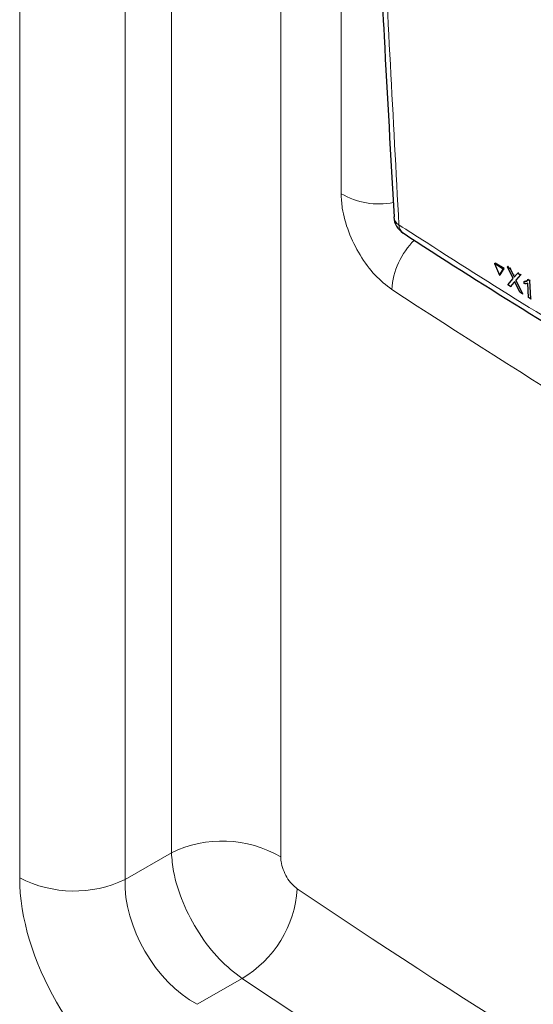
# Paper-space layout 'Blatt4' of a CAD drawing. Header units: millimetres. Extents: x 5 to 418, y 2 to 292.
# Tile 14 of 118: x 106 to 114, y 158 to 174. Entities that reach past the tile are written whole.
import ezdxf

# ---------------------------------------------------------------- set-up
doc = ezdxf.new("R2010")
doc.units = ezdxf.units.MM

psp = doc.layouts.new('Blatt4')

# ---------------------------------------------------------------- linework, layer by layer
at = {"color": 7, "linetype": 'Continuous', "lineweight": 18}
for p, q in [((108.165, 160.186), (108.165, 200.828)), ((105.688, 159.775), (105.688, 200.505)), ((107.408, 200.479), (107.408, 159.749)), ((109.95, 199.814), (109.95, 160.12)), ((110.936, 170.951), (110.936, 188.714)), ((113.748, 169.626), (113.76, 169.633)), ((113.759, 169.502), (113.771, 169.509)), ((107.408, 159.749), (108.165, 160.186)), ((109.319, 158.134), (108.585, 157.711))]:
    psp.add_line(p, q, dxfattribs=at)
at = {"color": 7, "linetype": 'Continuous', "lineweight": 25}
for p, q in [((111.796, 170.573), (111.796, 170.569)), ((113.441, 169.809), (113.453, 169.817)), ((113.584, 169.72), (113.441, 169.809)), ((113.441, 169.809), (113.522, 169.62)), ((113.597, 169.727), (113.453, 169.817)), ((113.522, 169.62), (113.584, 169.72)), ((113.534, 169.627), (113.597, 169.727)), ((113.584, 169.72), (113.597, 169.727)), ((113.654, 169.758), (113.666, 169.766)), ((113.745, 169.567), (113.654, 169.758)), ((113.654, 169.758), (113.698, 169.731)), ((113.666, 169.766), (113.668, 169.764)), ((113.698, 169.731), (113.71, 169.738)), ((113.698, 169.731), (113.748, 169.626)), ((113.819, 169.655), (113.831, 169.662)), ((113.522, 169.62), (113.534, 169.627)), ((113.659, 169.464), (113.745, 169.567)), ((113.759, 169.502), (113.704, 169.436)), ((113.772, 169.51), (113.771, 169.509)), ((113.779, 169.607), (113.819, 169.655)), ((113.864, 169.627), (113.79, 169.539)), ((113.79, 169.539), (113.802, 169.546)), ((113.79, 169.539), (113.896, 169.316)), ((113.819, 169.655), (113.864, 169.627)), ((113.864, 169.627), (113.876, 169.634)), ((113.924, 169.517), (113.936, 169.524)), ((113.926, 169.481), (113.924, 169.517)), ((113.936, 169.524), (113.974, 169.531)), ((113.991, 169.548), (114.003, 169.555)), ((113.991, 169.548), (114.013, 169.534)), ((114.013, 169.534), (114.024, 169.541)), ((114.013, 169.534), (114.031, 169.232)), ((113.704, 169.436), (113.659, 169.464)), ((113.704, 169.436), (113.716, 169.444)), ((113.852, 169.344), (113.782, 169.49)), ((113.896, 169.316), (113.852, 169.344)), ((113.998, 169.253), (113.984, 169.488)), ((113.896, 169.316), (113.908, 169.323)), ((114.031, 169.232), (113.998, 169.253)), ((114.031, 169.232), (114.043, 169.239))]:
    psp.add_line(p, q, dxfattribs=at)
at = {"color": 7, "linetype": 'Continuous', "lineweight": 18}
for centre, radius, start, end in [((111.561, 172.031), 1.248, 239.9534, 280.5841), ((111.962, 170.588), 0.167, 186.5592, 240.6653), ((112.045, 170.441), 0.165, 179.6975, 234.3198), ((113.001, 169.308), 1.239, 134.4428, 176.4378), ((108.995, 158.47), 1.907, 59.9359, 115.804), ((106.575, 161.496), 1.935, 242.7384, 295.5295), ((108.4, 159.708), 1.822, 300.2631, 356.5428)]:
    psp.add_arc(centre, radius, start, end, dxfattribs=at)
at = {"color": 7, "linetype": 'Continuous', "lineweight": 25}
psp.add_arc((112.129, 170.588), 0.333, 183.291, 237.1402, dxfattribs=at)
at = {"color": 7, "linetype": 'Continuous', "lineweight": 18}
for centre, major_axis, ratio, start_param, end_param in [((236.444, 240.318), (166.597, 7.942), 0.606525, 3.838324, 3.957849), ((107.753, 158.59), (-1.458, 2.526), 0.578965, 0.786849, 2.354907), ((108.637, 159.1), (-0.833, 1.443), 0.626599, 0.786854, 2.354911), ((236.444, 229.593), (166.595, 8.047), 0.60688, 3.82384, 3.966971), ((236.49, 228.601), (167.846, 8.044), 0.606667, 3.824081, 3.971771)]:
    psp.add_ellipse(centre, major_axis=major_axis, ratio=ratio, start_param=start_param, end_param=end_param, dxfattribs=at)
at = {"color": 7, "linetype": 'Continuous', "lineweight": 25}
for points, knots in [([(111.144, 186.992), (111.151, 186.652), (111.186, 184.912), (111.283, 181.795), (111.44, 177.643), (111.612, 173.901), (111.746, 171.554), (111.802, 170.573)], [0, 0, 0, 0, 0.0612246, 0.3135931, 0.5660969, 0.8186987, 1, 1, 1, 1]), ([(111.95, 170.309), (111.981, 170.288), (112.657, 169.845), (114.013, 168.994), (116.021, 167.761), (118.067, 166.55), (120.146, 165.36), (122.262, 164.192), (124.074, 163.219), (125.194, 162.643), (125.584, 162.442)], [0, 0, 0, 0, 0.0073156, 0.1597915, 0.3120799, 0.4641284, 0.6158325, 0.7672972, 0.9190111, 1, 1, 1, 1]), ([(113.748, 169.626), (113.752, 169.619), (113.756, 169.609), (113.762, 169.597), (113.763, 169.591), (113.764, 169.589)], [0, 0, 0, 0, 0.561277, 0.781763, 1, 1, 1, 1]), ([(113.77, 169.515), (113.768, 169.513), (113.764, 169.508), (113.761, 169.504), (113.759, 169.502)], [0, 0, 0, 0, 0.560002, 1, 1, 1, 1]), ([(113.764, 169.589), (113.766, 169.592), (113.772, 169.598), (113.777, 169.604), (113.779, 169.607)], [0, 0, 0, 0, 0.5599999, 1, 1, 1, 1]), ([(113.782, 169.49), (113.78, 169.495), (113.776, 169.503), (113.772, 169.511), (113.77, 169.515)], [0, 0, 0, 0, 0.56, 1, 1, 1, 1]), ([(113.924, 169.517), (113.94, 169.517), (113.967, 169.518), (113.984, 169.539), (113.991, 169.548)], [0, 0, 0, 0, 0.5604274, 1, 1, 1, 1]), ([(113.984, 169.488), (113.974, 169.485), (113.957, 169.478), (113.935, 169.48), (113.926, 169.481)], [0, 0, 0, 0, 0.559686, 1, 1, 1, 1])]:
    psp.add_open_spline(points, degree=3, knots=knots, dxfattribs=at)
at = {"color": 7, "linetype": 'Continuous', "lineweight": 18}
for points, knots in [([(111.224, 186.861), (111.228, 186.682), (111.249, 185.789), (111.347, 182.043), (111.54, 176.732), (111.786, 172.187), (111.88, 170.442)], [0, 0, 0, 0, 0.032288, 0.161438, 0.678067, 1, 1, 1, 1]), ([(111.764, 169.385), (111.671, 169.458), (111.484, 169.603), (111.236, 169.942), (111.049, 170.325), (110.95, 170.677), (110.94, 170.873), (110.936, 170.951)], [0, 0, 0, 0, 0.215179, 0.430126, 0.644958, 0.859834, 1, 1, 1, 1]), ([(111.88, 170.442), (112.028, 170.347), (112.767, 169.871), (114.713, 168.644), (117.787, 166.792), (120.959, 164.998), (123.545, 163.597), (124.856, 162.915), (125.511, 162.573)], [0, 0, 0, 0, 0.034566, 0.172834, 0.449398, 0.726257, 0.863111, 1, 1, 1, 1]), ([(109.319, 158.134), (109.194, 158.23), (108.943, 158.422), (108.604, 158.868), (108.341, 159.37), (108.196, 159.83), (108.174, 160.085), (108.165, 160.186)], [0, 0, 0, 0, 0.21499, 0.429856, 0.644894, 0.860206, 1, 1, 1, 1]), ([(109.95, 160.12), (109.951, 160.094), (109.955, 160.029), (109.987, 159.912), (110.047, 159.784), (110.128, 159.671), (110.189, 159.622), (110.219, 159.598)], [0, 0, 0, 0, 0.140339, 0.356315, 0.571508, 0.785916, 1, 1, 1, 1])]:
    psp.add_open_spline(points, degree=3, knots=knots, dxfattribs=at)

doc.saveas('drawing.dxf')
